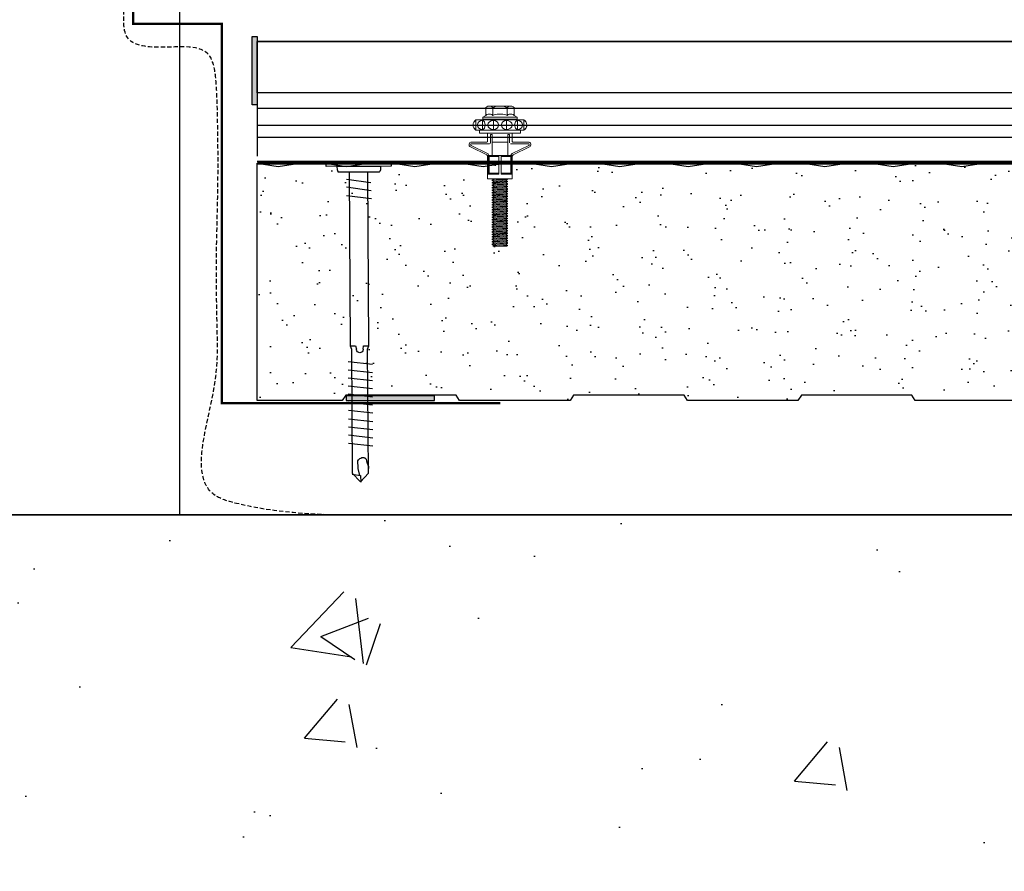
# Model space of a CAD drawing. Header units: millimetres. Extents: x -312551 to 250764, y -35891 to 59426.
# Tile 57 of 256: x -235817 to -235529, y 6105 to 6354. Entities that reach past the tile are written whole.
import ezdxf

# ---------------------------------------------------------------- set-up
doc = ezdxf.new("R2010")
doc.units = ezdxf.units.MM
doc.header["$LTSCALE"] = 2.5
doc.linetypes.add('HIDDEN', pattern=[0.375, 0.25, -0.125])
doc.layers.add('A419100ND1', color=7, linetype='Continuous')
doc.layers.add('Rails', color=1, linetype='Continuous')

# ---------------------------------------------------------------- blocks, each defined once
blk = doc.blocks.new('KP Tile fastener')
at = {"layer": 'Rails', "color": 7, "linetype": 'Continuous', "lineweight": 0}
for p, q in [((-3.59, 7.37), (-3.87, 7.02)), ((-3.87, 0), (-3.87, 7.02)), ((-3.5, 7.37), (-3.73, 7.02)), ((-3.73, 7.02), (-1.04, 7.02)), ((-3.34, 6.17), (-3.63, 5.7)), ((-3.24, 7.64), (-3.59, 7.37)), ((-3.18, 7.63), (-3.5, 7.37)), ((-2.9, 6.49), (-3.34, 6.17)), ((-2.83, 7.81), (-3.24, 7.64)), ((-2.8, 7.8), (-3.18, 7.63)), ((-2.39, 6.6), (-2.9, 6.49)), ((-2.39, 7.87), (-2.83, 7.81)), ((-2.39, 7.86), (-2.8, 7.8)), ((-1.94, 7.82), (-2.39, 7.87)), ((-1.97, 7.8), (-2.39, 7.86)), ((-1.87, 6.49), (-2.39, 6.6)), ((-1.59, 7.63), (-1.97, 7.8)), ((-1.53, 7.65), (-1.94, 7.82)), ((-1.43, 6.17), (-1.87, 6.49)), ((-1.27, 7.37), (-1.59, 7.63)), ((-1.18, 7.38), (-1.53, 7.65)), ((-1.14, 5.7), (-1.43, 6.17)), ((-1.04, 7.02), (-1.27, 7.37)), ((-0.9, 7.02), (-1.18, 7.38)), ((-0.9, 0), (-0.9, 7.02)), ((-0.9, 6.03), (0, 6.03)), ((0, 0), (0, 6.03)), ((0, 0), (0, 6.03)), ((2.63, 3.85), (2.63, 8.3)), ((3.13, 3.04), (3.13, 8.33)), ((5.95, 3.6), (3.61, 8.44)), ((6.37, 3.87), (4.05, 8.63)), ((-7.87, 3.5), (-7.92, 3.12)), ((-7.92, 0), (-7.92, 3.12)), ((-7.92, 3.12), (-7.87, 2.73)), ((-7.71, 3.86), (-7.87, 3.5)), ((-7.47, 4.16), (-7.71, 3.86)), ((-7.47, 4.16), (-5.19, 4.16)), ((-5.53, 3.49), (-5.58, 3.12)), ((-5.58, 3.12), (-5.53, 2.74)), ((-5.4, 3.85), (-5.53, 3.49)), ((-5.19, 4.15), (-5.4, 3.85)), ((-5.19, 4.16), (-4.68, 5.04)), ((-4.68, 0), (-4.68, 5.04)), ((-4.68, 5.04), (-4.05, 5.04)), ((-4.05, 0), (-4.05, 5.04)), ((-3.63, 5.7), (-3.73, 5.14)), ((-3.73, 5.14), (-1.04, 5.14)), ((-3.73, 5.14), (-3.63, 4.82)), ((-3.63, 4.82), (-3.34, 4.54)), ((-3.34, 3.07), (-3.63, 2.53)), ((-3.34, 4.54), (-2.39, 4.3)), ((-2.9, 3.44), (-3.34, 3.07)), ((-2.39, 3.57), (-2.9, 3.44)), ((-2.39, 4.3), (-1.43, 4.54)), ((-1.87, 3.44), (-2.39, 3.57)), ((-1.43, 3.07), (-1.87, 3.44)), ((-1.43, 4.54), (-1.14, 4.82)), ((-1.14, 2.53), (-1.43, 3.07)), ((-1.04, 5.14), (-1.14, 5.7)), ((-1.14, 4.82), (-1.04, 5.14)), ((0, 3.6), (2.38, 3.6)), ((6.6, 0.36), (6.6, 3.69)), ((6.6, 3.51), (12, 3.51)), ((6.6, 3.33), (12, 3.33)), ((6.6, 3.33), (6.87, 3.2)), ((6.87, 0.36), (6.87, 3.2)), ((6.87, 3.2), (11.73, 3.2)), ((6.95, 3.6), (12, 3.6)), ((11.73, 3.2), (12, 3.33)), ((11.73, 0.36), (11.73, 3.2)), ((12, 0.36), (12, 3.6)), ((12, 3.6), (13.35, 3.6)), ((13.35, 0), (13.35, 3.6)), ((-7.9, 0.43), (-7.92, 0)), ((-7.9, 0.43), (-7.92, 0)), ((-7.9, -0.43), (-7.92, 0)), ((-7.9, -0.43), (-7.92, 0)), ((-7.84, 0.86), (-7.9, 0.43)), ((-7.87, 2.73), (-7.71, 2.38)), ((-7.75, 1.28), (-7.84, 0.86)), ((-7.62, 1.69), (-7.75, 1.28)), ((-7.71, 2.38), (-7.47, 2.08)), ((-7.47, 2.08), (-7.62, 1.69)), ((-7.47, 2.08), (-5.19, 2.08)), ((-5.56, 0.42), (-5.58, 0)), ((-5.56, 0.42), (-5.58, 0)), ((-5.56, -0.42), (-5.58, 0)), ((-5.56, -0.42), (-5.58, 0)), ((-5.52, 0.85), (-5.56, 0.42)), ((-5.53, 2.74), (-5.4, 2.39)), ((-5.44, 1.28), (-5.52, 0.85)), ((-5.33, 1.69), (-5.44, 1.28)), ((-5.4, 2.39), (-5.19, 2.08)), ((-5.2, 2.08), (-5.33, 1.69)), ((-4.68, 0), (-4.68, -5.04)), ((-4.05, 2.09), (-3.87, 2.09)), ((-4.05, 0), (-4.05, -5.04)), ((-3.63, 2.53), (-3.73, 1.88)), ((-3.73, 1.88), (-1.04, 1.88)), ((-3.73, 1.88), (-3.63, 1.32)), ((-3.63, 1.32), (-3.34, 0.85)), ((-3.34, 0.85), (-2.9, 0.53)), ((-2.9, 0.53), (-2.39, 0.42)), ((-2.9, 0.53), (-2.39, 0.42)), ((-2.39, 0.42), (-1.87, 0.53)), ((-2.39, 0.42), (-1.87, 0.53)), ((-1.87, 0.53), (-1.43, 0.85)), ((-1.43, 0.85), (-1.14, 1.32)), ((-1.04, 1.88), (-1.14, 2.53)), ((-1.14, 1.32), (-1.04, 1.88)), ((0, 0), (0, -6.03)), ((0, 0), (0, -6.03)), ((0.43, 2.28), (0.43, 2.79)), ((0.43, 2.79), (2.88, 2.79)), ((0.43, 2.28), (6.6, 2.28)), ((2.63, 2.28), (2.63, -2.28)), ((6.6, 0.36), (12, 0.36)), ((6.6, 0.36), (6.6, -3.69)), ((13.35, 2.2), (13.38, 2.25)), ((13.35, 0), (13.35, -3.6)), ((13.38, 2.25), (13.74, -2.25)), ((13.38, 2.25), (13.53, 2.25)), ((13.53, 2.25), (13.89, -2.25)), ((13.53, 2.25), (13.77, 1.84)), ((13.77, 1.84), (13.78, 1.82)), ((13.78, 1.82), (13.8, 1.81)), ((13.8, 1.81), (13.81, 1.81)), ((13.81, 1.81), (13.83, 1.81)), ((13.82, 1.81), (14.17, -1.81)), ((13.83, 1.81), (13.85, 1.82)), ((13.85, 1.82), (13.86, 1.84)), ((13.86, 1.84), (14.1, 2.25)), ((14.1, 2.25), (14.46, -2.25)), ((14.1, 2.25), (14.25, 2.25)), ((14.25, 2.25), (14.61, -2.25)), ((14.25, 2.25), (14.49, 1.84)), ((14.49, 1.84), (14.5, 1.82)), ((14.5, 1.82), (14.52, 1.81)), ((14.52, 1.81), (14.53, 1.81)), ((14.53, 1.81), (14.55, 1.81)), ((14.54, 1.81), (14.89, -1.81)), ((14.55, 1.81), (14.57, 1.82)), ((14.57, 1.82), (14.58, 1.84)), ((14.58, 1.84), (14.82, 2.25)), ((14.82, 2.25), (15.18, -2.25)), ((14.82, 2.25), (14.97, 2.25)), ((14.97, 2.25), (15.33, -2.25)), ((14.97, 2.25), (15.21, 1.84)), ((15.21, 1.84), (15.22, 1.82)), ((15.22, 1.82), (15.24, 1.81)), ((15.24, 1.81), (15.25, 1.81)), ((15.25, 1.81), (15.27, 1.81)), ((15.26, 1.81), (15.61, -1.81)), ((15.27, 1.81), (15.29, 1.82)), ((15.29, 1.82), (15.3, 1.84)), ((15.3, 1.84), (15.54, 2.25)), ((15.54, 2.25), (15.9, -2.25)), ((15.54, 2.25), (15.69, 2.25)), ((15.69, 2.25), (16.05, -2.25)), ((15.69, 2.25), (15.93, 1.84)), ((15.93, 1.84), (15.94, 1.82)), ((15.94, 1.82), (15.96, 1.81)), ((15.96, 1.81), (15.97, 1.81)), ((15.97, 1.81), (15.99, 1.81)), ((15.98, 1.81), (16.33, -1.81)), ((15.99, 1.81), (16.01, 1.82)), ((16.01, 1.82), (16.02, 1.84)), ((16.02, 1.84), (16.26, 2.25)), ((16.26, 2.25), (16.62, -2.25)), ((16.26, 2.25), (16.41, 2.25)), ((16.41, 2.25), (16.77, -2.25)), ((16.41, 2.25), (16.65, 1.84)), ((16.65, 1.84), (16.66, 1.82)), ((16.66, 1.82), (16.68, 1.81)), ((16.68, 1.81), (16.69, 1.81)), ((16.69, 1.81), (16.71, 1.81)), ((16.7, 1.81), (17.05, -1.81)), ((16.71, 1.81), (16.73, 1.82)), ((16.73, 1.82), (16.74, 1.84)), ((16.74, 1.84), (16.98, 2.25)), ((16.98, 2.25), (17.34, -2.25)), ((16.98, 2.25), (17.13, 2.25)), ((17.13, 2.25), (17.49, -2.25)), ((17.13, 2.25), (17.37, 1.84)), ((17.37, 1.84), (17.38, 1.82)), ((17.38, 1.82), (17.4, 1.81)), ((17.4, 1.81), (17.41, 1.81)), ((17.41, 1.81), (17.43, 1.81)), ((17.42, 1.81), (17.77, -1.81)), ((17.43, 1.81), (17.45, 1.82)), ((17.45, 1.82), (17.46, 1.84)), ((17.46, 1.84), (17.7, 2.25)), ((17.7, 2.25), (18.06, -2.25)), ((17.7, 2.25), (17.85, 2.25)), ((17.85, 2.25), (18.21, -2.25)), ((17.85, 2.25), (18.09, 1.84)), ((18.09, 1.84), (18.1, 1.82)), ((18.1, 1.82), (18.12, 1.81)), ((18.12, 1.81), (18.13, 1.81)), ((18.13, 1.81), (18.15, 1.81)), ((18.14, 1.81), (18.49, -1.81)), ((18.15, 1.81), (18.17, 1.82)), ((18.17, 1.82), (18.18, 1.84)), ((18.18, 1.84), (18.42, 2.25)), ((18.42, 2.25), (18.78, -2.25)), ((18.42, 2.25), (18.57, 2.25)), ((18.57, 2.25), (18.93, -2.25)), ((18.57, 2.25), (18.81, 1.84)), ((18.81, 1.84), (18.82, 1.82)), ((18.82, 1.82), (18.84, 1.81)), ((18.84, 1.81), (18.85, 1.81)), ((18.85, 1.81), (18.87, 1.81)), ((18.86, 1.81), (19.21, -1.81)), ((18.87, 1.81), (18.89, 1.82)), ((18.89, 1.82), (18.9, 1.84)), ((18.9, 1.84), (19.14, 2.25)), ((19.14, 2.25), (19.5, -2.25)), ((19.14, 2.25), (19.29, 2.25)), ((19.29, 2.25), (19.65, -2.25)), ((19.29, 2.25), (19.53, 1.84)), ((19.53, 1.84), (19.54, 1.82)), ((19.54, 1.82), (19.56, 1.81)), ((19.56, 1.81), (19.57, 1.81)), ((19.57, 1.81), (19.59, 1.81)), ((19.58, 1.81), (19.93, -1.81)), ((19.59, 1.81), (19.61, 1.82)), ((19.61, 1.82), (19.62, 1.84)), ((19.62, 1.84), (19.86, 2.25)), ((19.86, 2.25), (20.22, -2.25)), ((19.86, 2.25), (20.01, 2.25)), ((20.01, 2.25), (20.37, -2.25)), ((20.01, 2.25), (20.25, 1.84)), ((20.25, 1.84), (20.26, 1.82)), ((20.26, 1.82), (20.28, 1.81)), ((20.28, 1.81), (20.29, 1.81)), ((20.29, 1.81), (20.31, 1.81)), ((20.3, 1.81), (20.65, -1.81)), ((20.31, 1.81), (20.33, 1.82)), ((20.33, 1.82), (20.34, 1.84)), ((20.34, 1.84), (20.58, 2.25)), ((20.58, 2.25), (20.94, -2.25)), ((20.58, 2.25), (20.73, 2.25)), ((20.73, 2.25), (21.09, -2.25)), ((20.73, 2.25), (20.97, 1.84)), ((20.97, 1.84), (20.98, 1.82)), ((20.98, 1.82), (21, 1.81)), ((21, 1.81), (21.01, 1.81)), ((21.01, 1.81), (21.03, 1.81)), ((21.02, 1.81), (21.37, -1.81)), ((21.03, 1.81), (21.05, 1.82)), ((21.05, 1.82), (21.06, 1.84)), ((21.06, 1.84), (21.3, 2.25)), ((21.3, 2.25), (21.66, -2.25)), ((21.3, 2.25), (21.45, 2.25)), ((21.45, 2.25), (21.81, -2.25)), ((21.45, 2.25), (21.69, 1.84)), ((21.69, 1.84), (21.7, 1.82)), ((21.7, 1.82), (21.72, 1.81)), ((21.72, 1.81), (21.73, 1.81)), ((21.73, 1.81), (21.75, 1.81)), ((21.74, 1.81), (22.09, -1.81)), ((21.75, 1.81), (21.77, 1.82)), ((21.77, 1.82), (21.78, 1.84)), ((21.78, 1.84), (22.02, 2.25)), ((22.02, 2.25), (22.38, -2.25)), ((22.02, 2.25), (22.17, 2.25)), ((22.17, 2.25), (22.53, -2.25)), ((22.17, 2.25), (22.41, 1.84)), ((22.41, 1.84), (22.42, 1.82)), ((22.42, 1.82), (22.44, 1.81)), ((22.44, 1.81), (22.45, 1.81)), ((22.45, 1.81), (22.47, 1.81)), ((22.46, 1.81), (22.81, -1.81)), ((22.47, 1.81), (22.49, 1.82)), ((22.49, 1.82), (22.5, 1.84)), ((22.5, 1.84), (22.74, 2.25)), ((22.74, 2.25), (23.1, -2.25)), ((22.74, 2.25), (22.89, 2.25)), ((22.89, 2.25), (23.25, -2.25)), ((22.89, 2.25), (23.13, 1.84)), ((23.13, 1.84), (23.14, 1.82)), ((23.14, 1.82), (23.16, 1.81)), ((23.16, 1.81), (23.17, 1.81)), ((23.17, 1.81), (23.19, 1.81)), ((23.18, 1.81), (23.53, -1.81)), ((23.19, 1.81), (23.21, 1.82)), ((23.21, 1.82), (23.22, 1.84)), ((23.22, 1.84), (23.46, 2.25)), ((23.46, 2.25), (23.82, -2.25)), ((23.46, 2.25), (23.61, 2.25)), ((23.61, 2.25), (23.97, -2.25)), ((23.61, 2.25), (23.85, 1.84)), ((23.85, 1.84), (23.86, 1.82)), ((23.86, 1.82), (23.88, 1.81)), ((23.88, 1.81), (23.89, 1.81)), ((23.89, 1.81), (23.91, 1.81)), ((23.9, 1.81), (24.25, -1.81)), ((23.91, 1.81), (23.93, 1.82)), ((23.93, 1.82), (23.94, 1.84)), ((23.94, 1.84), (24.18, 2.25)), ((24.18, 2.25), (24.54, -2.25)), ((24.18, 2.25), (24.33, 2.25)), ((24.33, 2.25), (24.69, -2.25)), ((24.33, 2.25), (24.57, 1.84)), ((24.57, 1.84), (24.58, 1.82)), ((24.58, 1.82), (24.6, 1.81)), ((24.6, 1.81), (24.61, 1.81)), ((24.61, 1.81), (24.63, 1.81)), ((24.62, 1.81), (24.97, -1.81)), ((24.63, 1.81), (24.65, 1.82)), ((24.65, 1.82), (24.66, 1.84)), ((24.66, 1.84), (24.9, 2.25)), ((24.9, 2.25), (25.26, -2.25)), ((24.9, 2.25), (25.05, 2.25)), ((25.05, 2.25), (25.41, -2.25)), ((25.05, 2.25), (25.29, 1.84)), ((25.29, 1.84), (25.3, 1.82)), ((25.3, 1.82), (25.32, 1.81)), ((25.32, 1.81), (25.33, 1.81)), ((25.33, 1.81), (25.35, 1.81)), ((25.34, 1.81), (25.69, -1.81)), ((25.35, 1.81), (25.37, 1.82)), ((25.37, 1.82), (25.38, 1.84)), ((25.38, 1.84), (25.62, 2.25)), ((25.62, 2.25), (25.98, -2.25)), ((25.62, 2.25), (25.77, 2.25)), ((25.77, 2.25), (26.13, -2.25)), ((25.77, 2.25), (26.01, 1.84)), ((26.01, 1.84), (26.02, 1.82)), ((26.02, 1.82), (26.04, 1.81)), ((26.04, 1.81), (26.05, 1.81)), ((26.05, 1.81), (26.07, 1.81)), ((26.06, 1.81), (26.41, -1.81)), ((26.07, 1.81), (26.09, 1.82)), ((26.09, 1.82), (26.1, 1.84)), ((26.1, 1.84), (26.34, 2.25)), ((26.34, 2.25), (26.7, -2.25)), ((26.34, 2.25), (26.49, 2.25)), ((26.49, 2.25), (26.85, -2.25)), ((26.49, 2.25), (26.73, 1.84)), ((26.73, 1.84), (26.74, 1.82)), ((26.74, 1.82), (26.76, 1.81)), ((26.76, 1.81), (26.77, 1.81)), ((26.77, 1.81), (26.79, 1.81)), ((26.78, 1.81), (27.13, -1.81)), ((26.79, 1.81), (26.81, 1.82)), ((26.81, 1.82), (26.82, 1.84)), ((26.82, 1.84), (27.06, 2.25)), ((27.06, 2.25), (27.42, -2.25)), ((27.06, 2.25), (27.21, 2.25)), ((27.21, 2.25), (27.57, -2.25)), ((27.21, 2.25), (27.45, 1.84)), ((27.45, 1.84), (27.46, 1.82)), ((27.46, 1.82), (27.48, 1.81)), ((27.48, 1.81), (27.49, 1.81)), ((27.49, 1.81), (27.51, 1.81)), ((27.5, 1.81), (27.85, -1.81)), ((27.51, 1.81), (27.53, 1.82)), ((27.53, 1.82), (27.54, 1.84)), ((27.54, 1.84), (27.78, 2.25)), ((27.78, 2.25), (28.14, -2.25)), ((27.78, 2.25), (27.93, 2.25)), ((27.93, 2.25), (28.29, -2.25)), ((27.93, 2.25), (28.17, 1.84)), ((28.17, 1.84), (28.18, 1.82)), ((28.18, 1.82), (28.2, 1.81)), ((28.2, 1.81), (28.21, 1.81)), ((28.21, 1.81), (28.23, 1.81)), ((28.22, 1.81), (28.57, -1.81)), ((28.23, 1.81), (28.25, 1.82)), ((28.25, 1.82), (28.26, 1.84)), ((28.26, 1.84), (28.5, 2.25)), ((28.5, 2.25), (28.86, -2.25)), ((28.5, 2.25), (28.65, 2.25)), ((28.65, 2.25), (29.01, -2.25)), ((28.65, 2.25), (28.89, 1.84)), ((28.89, 1.84), (28.9, 1.82)), ((28.9, 1.82), (28.92, 1.81)), ((28.92, 1.81), (28.93, 1.81)), ((28.93, 1.81), (28.95, 1.81)), ((28.94, 1.81), (29.29, -1.81)), ((28.95, 1.81), (28.97, 1.82)), ((28.97, 1.82), (28.98, 1.84)), ((28.98, 1.84), (29.22, 2.25)), ((29.22, 2.25), (29.58, -2.25)), ((29.22, 2.25), (29.37, 2.25)), ((29.37, 2.25), (29.73, -2.25)), ((29.37, 2.25), (29.61, 1.84)), ((29.61, 1.84), (29.62, 1.82)), ((29.62, 1.82), (29.64, 1.81)), ((29.64, 1.81), (29.65, 1.81)), ((29.65, 1.81), (29.67, 1.81)), ((29.66, 1.81), (30.01, -1.81)), ((29.67, 1.81), (29.69, 1.82)), ((29.69, 1.82), (29.7, 1.84)), ((29.7, 1.84), (29.94, 2.25)), ((29.94, 2.25), (30.09, 2.25)), ((29.94, 2.25), (30.3, -2.25)), ((30.09, 2.25), (30.33, 1.84)), ((30.09, 2.25), (30.45, -2.25)), ((30.33, 1.84), (30.34, 1.82)), ((30.34, 1.82), (30.36, 1.81)), ((30.36, 1.81), (30.37, 1.81)), ((30.37, 1.81), (30.39, 1.81)), ((30.38, 1.81), (30.73, -1.81)), ((30.39, 1.81), (30.41, 1.82)), ((30.41, 1.82), (30.42, 1.84)), ((30.42, 1.84), (30.66, 2.25)), ((30.66, 2.25), (30.81, 2.25)), ((30.66, 2.25), (31.02, -2.25)), ((30.81, 2.25), (31.05, 1.84)), ((30.81, 2.25), (31.17, -2.25)), ((31.05, 1.84), (31.06, 1.82)), ((31.06, 1.82), (31.08, 1.81)), ((31.08, 1.81), (31.09, 1.81)), ((31.09, 1.81), (31.11, 1.81)), ((31.1, 1.81), (31.45, -1.81)), ((31.11, 1.81), (31.13, 1.82)), ((31.13, 1.82), (31.14, 1.84)), ((31.14, 1.84), (31.38, 2.25)), ((31.38, 2.25), (31.53, 2.25)), ((31.38, 2.25), (31.74, -2.25)), ((31.53, 2.25), (31.77, 1.84)), ((31.53, 2.25), (31.89, -2.25)), ((31.77, 1.84), (31.78, 1.82)), ((31.78, 1.82), (31.8, 1.81)), ((31.8, 1.81), (31.81, 1.81)), ((31.81, 1.81), (31.83, 1.81)), ((31.82, 1.81), (32.17, -1.81)), ((31.83, 1.81), (31.85, 1.82)), ((31.85, 1.82), (31.86, 1.84)), ((31.86, 1.84), (32.1, 2.25)), ((32.1, 2.25), (32.25, 2.25)), ((32.1, 2.25), (32.46, -2.25)), ((32.25, 2.25), (32.49, 1.84)), ((32.25, 2.25), (32.61, -2.25)), ((32.49, 1.84), (32.5, 1.82)), ((32.5, 1.82), (32.52, 1.81)), ((32.52, 1.81), (32.53, 1.81)), ((32.53, 1.81), (32.55, 1.81)), ((32.54, 1.81), (32.89, -1.81)), ((32.55, 1.81), (32.57, 1.82)), ((32.57, 1.82), (32.58, 1.84)), ((32.58, 1.84), (32.82, 2.25)), ((32.82, 2.25), (32.97, 2.25)), ((32.82, 2.25), (33.1, -1.25)), ((32.97, 2.25), (33.1, 2.02)), ((32.97, 2.25), (33.1, 0.61)), ((33.1, -2.11), (33.1, 2.02)), ((-7.92, 0), (-7.92, -3.12)), ((-7.92, -3.12), (-7.87, -2.73)), ((-7.84, -0.86), (-7.9, -0.43)), ((-7.84, -0.86), (-7.9, -0.43)), ((-7.87, -2.73), (-7.71, -2.38)), ((-7.75, -1.28), (-7.84, -0.86)), ((-7.62, -1.69), (-7.75, -1.28)), ((-7.71, -2.38), (-7.47, -2.08)), ((-7.47, -2.08), (-7.62, -1.69)), ((-7.47, -2.08), (-5.19, -2.08)), ((-5.58, -3.12), (-5.53, -2.74)), ((-5.52, -0.85), (-5.56, -0.42)), ((-5.52, -0.85), (-5.56, -0.42)), ((-5.53, -2.74), (-5.4, -2.39)), ((-5.44, -1.28), (-5.52, -0.85)), ((-5.33, -1.69), (-5.44, -1.28)), ((-5.4, -2.39), (-5.19, -2.08)), ((-5.2, -2.08), (-5.33, -1.69)), ((-4.05, -2.09), (-3.87, -2.09)), ((-3.87, 0), (-3.87, -7.02)), ((-3.73, -1.88), (-3.63, -1.32)), ((-3.63, -2.53), (-3.73, -1.88)), ((-3.73, -1.88), (-1.04, -1.88)), ((-3.63, -1.32), (-3.34, -0.85)), ((-3.34, -3.07), (-3.63, -2.53)), ((-3.34, -0.85), (-2.9, -0.53)), ((-3.34, -0.85), (-2.9, -0.53)), ((-2.9, -0.53), (-2.39, -0.42)), ((-2.9, -0.53), (-2.39, -0.42)), ((-2.39, -0.42), (-1.87, -0.53)), ((-2.39, -0.42), (-1.87, -0.53)), ((-1.87, -0.53), (-1.43, -0.85)), ((-1.87, -0.53), (-1.43, -0.85)), ((-1.43, -0.85), (-1.14, -1.32)), ((-1.14, -2.53), (-1.43, -3.07)), ((-1.14, -1.32), (-1.04, -1.88)), ((-1.04, -1.88), (-1.14, -2.53)), ((-0.9, 0), (-0.9, -7.02)), ((0.43, -2.28), (0.43, -2.79)), ((0.43, -2.28), (6.6, -2.28)), ((0.43, -2.79), (2.88, -2.79)), ((6.6, -0.36), (12, -0.36)), ((6.87, -0.36), (6.87, -3.2)), ((11.73, -0.36), (11.73, -3.2)), ((12, -0.36), (12, -3.6)), ((13.35, -0.78), (13.45, -1.81)), ((13.35, -1.94), (13.41, -1.84)), ((13.42, -1.82), (13.41, -1.84)), ((13.44, -1.81), (13.42, -1.82)), ((13.45, -1.81), (13.44, -1.81)), ((13.47, -1.81), (13.45, -1.81)), ((13.49, -1.82), (13.47, -1.81)), ((13.5, -1.84), (13.49, -1.82)), ((13.5, -1.84), (13.74, -2.25)), ((13.74, -2.25), (13.89, -2.25)), ((13.89, -2.25), (14.13, -1.84)), ((14.14, -1.82), (14.13, -1.84)), ((14.16, -1.81), (14.14, -1.82)), ((14.17, -1.81), (14.16, -1.81)), ((14.19, -1.81), (14.17, -1.81)), ((14.21, -1.82), (14.19, -1.81)), ((14.22, -1.84), (14.21, -1.82)), ((14.22, -1.84), (14.46, -2.25)), ((14.46, -2.25), (14.61, -2.25)), ((14.61, -2.25), (14.85, -1.84)), ((14.86, -1.82), (14.85, -1.84)), ((14.88, -1.81), (14.86, -1.82)), ((14.89, -1.81), (14.88, -1.81)), ((14.91, -1.81), (14.89, -1.81)), ((14.93, -1.82), (14.91, -1.81)), ((14.94, -1.84), (14.93, -1.82)), ((14.94, -1.84), (15.18, -2.25)), ((15.18, -2.25), (15.33, -2.25)), ((15.33, -2.25), (15.57, -1.84)), ((15.58, -1.82), (15.57, -1.84)), ((15.6, -1.81), (15.58, -1.82)), ((15.61, -1.81), (15.6, -1.81)), ((15.63, -1.81), (15.61, -1.81)), ((15.65, -1.82), (15.63, -1.81)), ((15.66, -1.84), (15.65, -1.82)), ((15.66, -1.84), (15.9, -2.25)), ((15.9, -2.25), (16.05, -2.25)), ((16.05, -2.25), (16.29, -1.84)), ((16.3, -1.82), (16.29, -1.84)), ((16.32, -1.81), (16.3, -1.82)), ((16.33, -1.81), (16.32, -1.81)), ((16.35, -1.81), (16.33, -1.81)), ((16.37, -1.82), (16.35, -1.81)), ((16.38, -1.84), (16.37, -1.82)), ((16.38, -1.84), (16.62, -2.25)), ((16.62, -2.25), (16.77, -2.25)), ((16.77, -2.25), (17.01, -1.84)), ((17.02, -1.82), (17.01, -1.84)), ((17.04, -1.81), (17.02, -1.82)), ((17.05, -1.81), (17.04, -1.81)), ((17.07, -1.81), (17.05, -1.81)), ((17.09, -1.82), (17.07, -1.81)), ((17.1, -1.84), (17.09, -1.82)), ((17.1, -1.84), (17.34, -2.25)), ((17.34, -2.25), (17.49, -2.25)), ((17.49, -2.25), (17.73, -1.84)), ((17.74, -1.82), (17.73, -1.84)), ((17.76, -1.81), (17.74, -1.82)), ((17.77, -1.81), (17.76, -1.81)), ((17.79, -1.81), (17.77, -1.81)), ((17.81, -1.82), (17.79, -1.81)), ((17.82, -1.84), (17.81, -1.82)), ((17.82, -1.84), (18.06, -2.25)), ((18.06, -2.25), (18.21, -2.25)), ((18.21, -2.25), (18.45, -1.84)), ((18.46, -1.82), (18.45, -1.84)), ((18.48, -1.81), (18.46, -1.82)), ((18.49, -1.81), (18.48, -1.81)), ((18.51, -1.81), (18.49, -1.81)), ((18.53, -1.82), (18.51, -1.81)), ((18.54, -1.84), (18.53, -1.82)), ((18.54, -1.84), (18.78, -2.25)), ((18.78, -2.25), (18.93, -2.25)), ((18.93, -2.25), (19.17, -1.84)), ((19.18, -1.82), (19.17, -1.84)), ((19.2, -1.81), (19.18, -1.82)), ((19.21, -1.81), (19.2, -1.81)), ((19.23, -1.81), (19.21, -1.81)), ((19.25, -1.82), (19.23, -1.81)), ((19.26, -1.84), (19.25, -1.82)), ((19.26, -1.84), (19.5, -2.25)), ((19.5, -2.25), (19.65, -2.25)), ((19.65, -2.25), (19.89, -1.84)), ((19.9, -1.82), (19.89, -1.84)), ((19.92, -1.81), (19.9, -1.82)), ((19.93, -1.81), (19.92, -1.81)), ((19.95, -1.81), (19.93, -1.81)), ((19.97, -1.82), (19.95, -1.81)), ((19.98, -1.84), (19.97, -1.82)), ((19.98, -1.84), (20.22, -2.25)), ((20.22, -2.25), (20.37, -2.25)), ((20.37, -2.25), (20.61, -1.84)), ((20.62, -1.82), (20.61, -1.84)), ((20.64, -1.81), (20.62, -1.82)), ((20.65, -1.81), (20.64, -1.81)), ((20.67, -1.81), (20.65, -1.81)), ((20.69, -1.82), (20.67, -1.81)), ((20.7, -1.84), (20.69, -1.82)), ((20.7, -1.84), (20.94, -2.25)), ((20.94, -2.25), (21.09, -2.25)), ((21.09, -2.25), (21.33, -1.84)), ((21.34, -1.82), (21.33, -1.84)), ((21.36, -1.81), (21.34, -1.82)), ((21.37, -1.81), (21.36, -1.81)), ((21.39, -1.81), (21.37, -1.81)), ((21.41, -1.82), (21.39, -1.81)), ((21.42, -1.84), (21.41, -1.82)), ((21.42, -1.84), (21.66, -2.25)), ((21.66, -2.25), (21.81, -2.25)), ((21.81, -2.25), (22.05, -1.84)), ((22.06, -1.82), (22.05, -1.84)), ((22.08, -1.81), (22.06, -1.82)), ((22.09, -1.81), (22.08, -1.81)), ((22.11, -1.81), (22.09, -1.81)), ((22.13, -1.82), (22.11, -1.81)), ((22.14, -1.84), (22.13, -1.82)), ((22.14, -1.84), (22.38, -2.25)), ((22.38, -2.25), (22.53, -2.25)), ((22.53, -2.25), (22.77, -1.84)), ((22.78, -1.82), (22.77, -1.84)), ((22.8, -1.81), (22.78, -1.82)), ((22.81, -1.81), (22.8, -1.81)), ((22.83, -1.81), (22.81, -1.81)), ((22.85, -1.82), (22.83, -1.81)), ((22.86, -1.84), (22.85, -1.82)), ((22.86, -1.84), (23.1, -2.25)), ((23.1, -2.25), (23.25, -2.25)), ((23.25, -2.25), (23.49, -1.84)), ((23.5, -1.82), (23.49, -1.84)), ((23.52, -1.81), (23.5, -1.82)), ((23.53, -1.81), (23.52, -1.81)), ((23.55, -1.81), (23.53, -1.81)), ((23.57, -1.82), (23.55, -1.81)), ((23.58, -1.84), (23.57, -1.82)), ((23.58, -1.84), (23.82, -2.25)), ((23.82, -2.25), (23.97, -2.25)), ((23.97, -2.25), (24.21, -1.84)), ((24.22, -1.82), (24.21, -1.84)), ((24.24, -1.81), (24.22, -1.82)), ((24.25, -1.81), (24.24, -1.81)), ((24.27, -1.81), (24.25, -1.81)), ((24.29, -1.82), (24.27, -1.81)), ((24.3, -1.84), (24.29, -1.82)), ((24.3, -1.84), (24.54, -2.25)), ((24.54, -2.25), (24.69, -2.25)), ((24.69, -2.25), (24.93, -1.84)), ((24.94, -1.82), (24.93, -1.84)), ((24.96, -1.81), (24.94, -1.82)), ((24.97, -1.81), (24.96, -1.81)), ((24.99, -1.81), (24.97, -1.81)), ((25.01, -1.82), (24.99, -1.81)), ((25.02, -1.84), (25.01, -1.82)), ((25.02, -1.84), (25.26, -2.25)), ((25.26, -2.25), (25.41, -2.25)), ((25.41, -2.25), (25.65, -1.84)), ((25.66, -1.82), (25.65, -1.84)), ((25.68, -1.81), (25.66, -1.82)), ((25.69, -1.81), (25.68, -1.81)), ((25.71, -1.81), (25.69, -1.81)), ((25.73, -1.82), (25.71, -1.81)), ((25.74, -1.84), (25.73, -1.82)), ((25.74, -1.84), (25.98, -2.25)), ((25.98, -2.25), (26.13, -2.25)), ((26.13, -2.25), (26.37, -1.84)), ((26.38, -1.82), (26.37, -1.84)), ((26.4, -1.81), (26.38, -1.82)), ((26.41, -1.81), (26.4, -1.81)), ((26.43, -1.81), (26.41, -1.81)), ((26.45, -1.82), (26.43, -1.81)), ((26.46, -1.84), (26.45, -1.82)), ((26.46, -1.84), (26.7, -2.25)), ((26.7, -2.25), (26.85, -2.25)), ((26.85, -2.25), (27.09, -1.84)), ((27.1, -1.82), (27.09, -1.84)), ((27.12, -1.81), (27.1, -1.82)), ((27.13, -1.81), (27.12, -1.81)), ((27.15, -1.81), (27.13, -1.81)), ((27.17, -1.82), (27.15, -1.81)), ((27.18, -1.84), (27.17, -1.82)), ((27.18, -1.84), (27.42, -2.25)), ((27.42, -2.25), (27.57, -2.25)), ((27.57, -2.25), (27.81, -1.84)), ((27.82, -1.82), (27.81, -1.84)), ((27.84, -1.81), (27.82, -1.82)), ((27.85, -1.81), (27.84, -1.81)), ((27.87, -1.81), (27.85, -1.81)), ((27.89, -1.82), (27.87, -1.81)), ((27.9, -1.84), (27.89, -1.82)), ((27.9, -1.84), (28.14, -2.25)), ((28.14, -2.25), (28.29, -2.25)), ((28.29, -2.25), (28.53, -1.84)), ((28.54, -1.82), (28.53, -1.84)), ((28.56, -1.81), (28.54, -1.82)), ((28.57, -1.81), (28.56, -1.81)), ((28.59, -1.81), (28.57, -1.81)), ((28.61, -1.82), (28.59, -1.81)), ((28.62, -1.84), (28.61, -1.82)), ((28.62, -1.84), (28.86, -2.25)), ((28.86, -2.25), (29.01, -2.25)), ((29.01, -2.25), (29.25, -1.84)), ((29.26, -1.82), (29.25, -1.84)), ((29.28, -1.81), (29.26, -1.82)), ((29.29, -1.81), (29.28, -1.81)), ((29.31, -1.81), (29.29, -1.81)), ((29.33, -1.82), (29.31, -1.81)), ((29.34, -1.84), (29.33, -1.82)), ((29.34, -1.84), (29.58, -2.25)), ((29.58, -2.25), (29.73, -2.25)), ((29.73, -2.25), (29.97, -1.84)), ((29.98, -1.82), (29.97, -1.84)), ((30, -1.81), (29.98, -1.82)), ((30.01, -1.81), (30, -1.81)), ((30.03, -1.81), (30.01, -1.81)), ((30.05, -1.82), (30.03, -1.81)), ((30.06, -1.84), (30.05, -1.82)), ((30.06, -1.84), (30.3, -2.25)), ((30.3, -2.25), (30.45, -2.25)), ((30.45, -2.25), (30.69, -1.84)), ((30.7, -1.82), (30.69, -1.84)), ((30.72, -1.81), (30.7, -1.82)), ((30.73, -1.81), (30.72, -1.81)), ((30.75, -1.81), (30.73, -1.81)), ((30.77, -1.82), (30.75, -1.81)), ((30.78, -1.84), (30.77, -1.82)), ((30.78, -1.84), (31.02, -2.25)), ((31.02, -2.25), (31.17, -2.25)), ((31.17, -2.25), (31.41, -1.84)), ((31.42, -1.82), (31.41, -1.84)), ((31.44, -1.81), (31.42, -1.82)), ((31.45, -1.81), (31.44, -1.81)), ((31.47, -1.81), (31.45, -1.81)), ((31.49, -1.82), (31.47, -1.81)), ((31.5, -1.84), (31.49, -1.82)), ((31.5, -1.84), (31.74, -2.25)), ((31.74, -2.25), (31.89, -2.25)), ((31.89, -2.25), (32.13, -1.84)), ((32.14, -1.82), (32.13, -1.84)), ((32.16, -1.81), (32.14, -1.82)), ((32.17, -1.81), (32.16, -1.81)), ((32.19, -1.81), (32.17, -1.81)), ((32.21, -1.82), (32.19, -1.81)), ((32.22, -1.84), (32.21, -1.82)), ((32.22, -1.84), (32.46, -2.25)), ((32.46, -2.25), (32.61, -2.25)), ((32.61, -2.25), (32.85, -1.84)), ((32.86, -1.82), (32.85, -1.84)), ((32.88, -1.81), (32.86, -1.82)), ((32.89, -1.81), (32.88, -1.81)), ((32.91, -1.81), (32.89, -1.81)), ((32.93, -1.82), (32.91, -1.81)), ((32.94, -1.84), (32.93, -1.82)), ((32.94, -1.84), (33.1, -2.11)), ((-7.87, -3.5), (-7.92, -3.12)), ((-7.71, -3.86), (-7.87, -3.5)), ((-7.47, -4.16), (-7.71, -3.86)), ((-7.47, -4.16), (-5.19, -4.16)), ((-5.53, -3.49), (-5.58, -3.12)), ((-5.4, -3.85), (-5.53, -3.49)), ((-5.19, -4.15), (-5.4, -3.85)), ((-5.19, -4.16), (-4.68, -5.04)), ((-4.68, -5.04), (-4.05, -5.04)), ((-3.73, -5.14), (-3.63, -4.82)), ((-3.63, -5.7), (-3.73, -5.14)), ((-3.73, -5.14), (-1.04, -5.14)), ((-3.63, -4.82), (-3.34, -4.54)), ((-3.34, -6.17), (-3.63, -5.7)), ((-2.9, -3.44), (-3.34, -3.07)), ((-3.34, -4.54), (-2.39, -4.3)), ((-2.39, -3.57), (-2.9, -3.44)), ((-1.87, -3.44), (-2.39, -3.57)), ((-2.39, -4.3), (-1.43, -4.54)), ((-1.43, -3.07), (-1.87, -3.44)), ((-1.43, -4.54), (-1.14, -4.82)), ((-1.14, -5.7), (-1.43, -6.17)), ((-1.14, -4.82), (-1.04, -5.14)), ((-1.04, -5.14), (-1.14, -5.7)), ((0, -3.6), (2.38, -3.6)), ((2.63, -3.85), (2.63, -8.3)), ((3.13, -3.04), (3.13, -8.33)), ((5.95, -3.6), (3.61, -8.44)), ((6.37, -3.87), (4.05, -8.63)), ((6.6, -3.33), (6.87, -3.2)), ((6.6, -3.33), (12, -3.33)), ((6.6, -3.51), (12, -3.51)), ((6.87, -3.2), (11.73, -3.2)), ((6.95, -3.6), (12, -3.6)), ((11.73, -3.2), (12, -3.33)), ((12, -3.6), (13.35, -3.6)), ((-3.59, -7.37), (-3.87, -7.02)), ((-3.5, -7.37), (-3.73, -7.02)), ((-3.73, -7.02), (-1.04, -7.02)), ((-3.24, -7.64), (-3.59, -7.37)), ((-3.18, -7.63), (-3.5, -7.37)), ((-2.9, -6.49), (-3.34, -6.17)), ((-2.83, -7.81), (-3.24, -7.64)), ((-2.8, -7.8), (-3.18, -7.63)), ((-2.39, -6.6), (-2.9, -6.49)), ((-2.39, -7.87), (-2.83, -7.81)), ((-2.39, -7.86), (-2.8, -7.8)), ((-1.87, -6.49), (-2.39, -6.6)), ((-1.97, -7.8), (-2.39, -7.86)), ((-1.94, -7.82), (-2.39, -7.87)), ((-1.59, -7.63), (-1.97, -7.8)), ((-1.53, -7.65), (-1.94, -7.82)), ((-1.43, -6.17), (-1.87, -6.49)), ((-1.27, -7.37), (-1.59, -7.63)), ((-1.18, -7.38), (-1.53, -7.65)), ((-1.04, -7.02), (-1.27, -7.37)), ((-0.9, -7.02), (-1.18, -7.38)), ((-0.9, -6.03), (0, -6.03))]:
    blk.add_line(p, q, dxfattribs=at)
for centre, radius, start, end in [((3.38, 8.3), 0.75, 26.0089, 180), ((3.38, 8.33), 0.25, 25.8375, 180), ((2.38, 3.85), 0.25, 270, 360), ((6.96, 4.37), 1.27, 217.172, 253.6075), ((6.95, 4.35), 0.75, 219.9145, 270), ((2.88, -3.04), 0.25, 360, 90), ((2.38, -3.85), 0.25, 0, 90), ((6.96, -4.37), 1.27, 106.3925, 142.828), ((6.95, -4.35), 0.75, 90, 140.0855), ((3.38, -8.3), 0.75, 180, 333.9911), ((3.38, -8.33), 0.25, 180, 334.1625)]:
    blk.add_arc(centre, radius, start, end, dxfattribs=at)
blk = doc.blocks.new('Cladding STD fixing flat head')
at = {"color": 7}
for p, q in [((-2.79, 52.5), (-1.27, 52.5)), ((-1.27, 52.5), (-0.95, 53.51)), ((0.93, 53.51), (1.1, 52.5)), ((1.1, 52.5), (2.62, 52.5)), ((9.5, 0), (-9.5, 0)), ((-9.5, 0), (-9.5, -1.29)), ((9.5, -1.29), (-9.5, -1.29)), ((9.5, -1.29), (9.5, 0))]:
    blk.add_line(p, q, dxfattribs=at)
for points in [[(-2.79, 1.69), (-2.79, 52.5), (-2.45, 53.51), (-2.45, 89.75), (-0.08, 92.28), (2.28, 89.75), (2.28, 53.51), (2.62, 52.5), (2.62, 1.69)], [(-2.45, 90.08), (-0.08, 90.42), (0.08, 92.45)], [(-0.25, 90.42), (-0.76, 88.39), (-0.76, 87.55), (-0.76, 86.87), (-0.76, 86.19), (-0.59, 85.86), (-0.25, 85.52), (0.08, 85.35), (0.42, 85.18), (0.93, 85.18), (1.1, 85.35), (1.27, 85.35), (1.61, 85.69), (1.78, 86.19), (1.94, 86.87), (2.28, 87.89), (2.28, 88.39)], [(-3.47, 80.95), (3.64, 81.8)], [(-3.47, 78.58), (3.64, 79.43)], [(-3.47, 76.22), (3.64, 77.06)], [(-3.47, 73.85), (3.64, 74.69)], [(-3.47, 71.31), (3.64, 72.16)], [(-3.47, 68.95), (3.64, 69.79)], [(-3.47, 66.58), (3.64, 67.42)], [(-3.47, 64.21), (3.64, 65.06)], [(-3.47, 61.84), (3.64, 62.69)], [(-3.47, 59.48), (3.64, 60.32)], [(-3.47, 57.11), (3.64, 57.95)], [(-3.64, 8.46), (3.64, 9.47)], [(-3.64, 5.92), (3.64, 7.1)], [(-3.64, 3.72), (3.47, 4.73)], [(6.34, 0), (6.34, 1.01), (6.17, 1.52), (6, 1.69), (-5.83, 1.69), (-6, 1.69), (-6, 1.52), (-6.17, 1.01), (-6.34, 0), (6.34, 0), (6.34, 0)]]:
    blk.add_lwpolyline(points, dxfattribs=at)
at = {"layer": 'A419100ND1'}
blk.add_arc((-0.01, 53.6), 0.949, 355.635, 185.6812, dxfattribs=at)

msp = doc.modelspace()

# ---------------------------------------------------------------- hatches: boundary and pattern name
at = {"linetype": 'Continuous'}
for points in [[(-235749.32, 6349.47), (-235747.82, 6349.47), (-235747.82, 6329.47), (-235749.32, 6329.47)], [(-235721.79, 6244.3), (-235721.79, 6242.98), (-235695.94, 6242.98), (-235695.94, 6244.3)]]:
    msp.add_hatch(color=8, dxfattribs=at).paths.add_polyline_path(points)
h = msp.add_hatch(dxfattribs=at)
h.set_pattern_fill('AR-SAND', color=8, scale=7.5, angle=90, style=0)
h.set_pattern_definition([(232.5, (-255520.434, 2127.213), (-14.451178, 0.47245), [0, -11.4, 0, -12.75, 0, -12.1875]), (262.5, (-255520.434, 2127.213), (-21.166095, -13.273325), [0, -6.15, 0, -10.275, 0, -3.9375]), (302.5, (-255520.434, 2136.438), (-0.042443, -23.356064), [0, -3.75, 0, -13.5, 0, -17.625]), (312.5, (-255520.434, 2136.438), (-6.582567, -22.54595), [0, -1.875, 0, -8.85, 0, -10.125])])
edge = h.paths.add_edge_path()
edge.add_arc((-235279.98, 6250.89), 1.29, 281.3099, 450)
edge.add_arc((-235279.98, 6250.89), 1.29, -78.6901, 90, ccw=False)
edge.add_line((-235279.73, 6249.62), (-235289.11, 6247.74))
edge.add_arc((-235289.31, 6248.72), 1, 218.2899, 281.3099, ccw=False)
edge.add_arc((-235291.66, 6246.87), 2, 38.2899, 182.6445)
edge.add_line((-235293.66, 6246.77), (-235293.67, 6246.77))
edge.add_line((-235293.67, 6246.77), (-235293.67, 6244.36))
edge.add_arc((-235295.07, 6244.36), 1.4, -90.0012, 0, ccw=False)
edge = h.paths.add_edge_path(flags=17)
edge.add_arc((-235279.98, 6250.89), 1.29, 281.3099, 450)
edge.add_arc((-235279.98, 6250.89), 1.29, -78.6901, 90, ccw=False)
edge = h.paths.add_edge_path()
edge.add_line((-235295.07, 6242.96), (-235319.96, 6242.96))
edge.add_line((-235319.96, 6242.96), (-235320.97, 6244.47))
edge.add_line((-235320.97, 6244.47), (-235455.29, 6244.47))
edge.add_line((-235455.29, 6244.47), (-235456.29, 6242.97))
edge.add_line((-235456.29, 6242.97), (-235488.63, 6242.97))
edge.add_line((-235488.63, 6242.97), (-235489.63, 6244.47))
edge.add_line((-235489.63, 6244.47), (-235521.96, 6244.47))
edge.add_line((-235521.96, 6244.47), (-235522.96, 6242.97))
edge.add_line((-235522.96, 6242.97), (-235555.29, 6242.97))
edge.add_line((-235555.29, 6242.97), (-235556.29, 6244.47))
edge.add_line((-235556.29, 6244.47), (-235588.63, 6244.47))
edge.add_line((-235588.63, 6244.47), (-235589.63, 6242.97))
edge.add_line((-235589.63, 6242.97), (-235621.96, 6242.97))
edge.add_line((-235621.96, 6242.97), (-235622.96, 6244.47))
edge.add_line((-235622.96, 6244.47), (-235655.29, 6244.47))
edge.add_line((-235655.29, 6244.47), (-235656.29, 6242.97))
edge.add_line((-235656.29, 6242.97), (-235688.62, 6242.97))
edge.add_line((-235688.62, 6242.97), (-235689.62, 6244.47))
edge.add_line((-235689.62, 6244.47), (-235721.96, 6244.47))
edge.add_line((-235721.96, 6244.47), (-235722.96, 6242.97))
edge.add_line((-235722.96, 6242.97), (-235747.83, 6242.97))
edge.add_line((-235747.83, 6242.97), (-235747.83, 6312.39))
edge.add_arc((-235286.26, 6294.98), 3.2, 90, 177.9892, ccw=False)
edge.add_line((-235286.26, 6298.18), (-235275.18, 6298.18))
edge.add_arc((-235275.18, 6294.98), 3.2, 0, 90, ccw=False)
edge.add_line((-235271.98, 6294.98), (-235271.98, 6293.29))
edge.add_arc((-235275.18, 6293.29), 3.2, -85, 0, ccw=False)
edge.add_line((-235274.9, 6290.1), (-235282.45, 6289.44))
edge.add_arc((-235282.23, 6286.95), 2.5, 95, 160.1929)
edge.add_arc((-235282.23, 6286.95), 3.2, 95, 160.1929, ccw=False)
edge.add_line((-235282.51, 6290.14), (-235274.96, 6290.8))
edge.add_arc((-235275.18, 6293.29), 2.5, 275, 360)
edge.add_line((-235272.68, 6293.29), (-235272.68, 6294.98))
edge.add_arc((-235275.18, 6294.98), 2.5, 0, 90)
edge.add_line((-235275.18, 6297.48), (-235286.26, 6297.48))
edge.add_arc((-235286.26, 6294.98), 2.5, 90, 177.9892)
edge.add_line((-235451.71, 6312.97), (-235325.04, 6313.38))
edge.add_line((-235324.45, 6313.38), (-235320.77, 6313.38))
edge.add_arc((-235320.77, 6308.18), 5.2, 13.8025, 90, ccw=False)
edge.add_line((-235315.72, 6309.42), (-235312.07, 6294.58))
edge.add_arc((-235309.65, 6295.18), 2.5, 193.8025, 270)
edge.add_line((-235309.65, 6292.68), (-235301.5, 6292.68))
edge.add_arc((-235301.5, 6292.58), 0.1, 35.4234, 90, ccw=False)
edge.add_line((-235301.42, 6292.64), (-235301.06, 6292.14))
edge.add_arc((-235300.98, 6292.19), 0.1, 215.4234, 324.5766)
edge.add_line((-235300.9, 6292.14), (-235300.54, 6292.64))
edge.add_arc((-235300.46, 6292.58), 0.1, 90, 144.5766, ccw=False)
edge.add_line((-235300.46, 6292.68), (-235291.96, 6292.68))
edge.add_arc((-235291.96, 6295.18), 2.5, 270, 357.9892)
edge.add_arc((-235291.96, 6295.18), 3.2, 270, 357.9892)
edge.add_line((-235279.81, 6250.01), (-235289.18, 6248.14))
edge.add_arc((-235279.98, 6250.89), 0.893, 281.3099, 450)
edge.add_line((-235279.12, 6250.78), (-235279.12, 6250.64))
edge.add_line((-235284.98, 6253.18), (-235284.98, 6253.97))
edge.add_line((-235283.58, 6251.78), (-235279.98, 6251.78))
edge.add_arc((-235283.58, 6253.18), 1.4, 180, 270)
edge.add_line((-235285.58, 6254.57), (-235289.58, 6254.57))
edge.add_line((-235285.58, 6254.97), (-235289.58, 6254.97))
edge.add_line((-235289.58, 6254.97), (-235289.58, 6254.57))
edge.add_arc((-235285.58, 6253.97), 0.6, 0, 90)
edge.add_arc((-235285.58, 6253.97), 1, 0, 90)
edge.add_arc((-235289.3, 6248.73), 0.6, 217.901, 281.3099)
edge.add_line((-235279.98, 6252.18), (-235283.58, 6252.18))
edge.add_arc((-235283.58, 6253.18), 1, 180, 270)
edge.add_line((-235284.58, 6253.18), (-235284.58, 6253.97))
edge.add_line((-235284.58, 6253.97), (-235284.58, 6287.8))
edge.add_arc((-235287.59, 6288.88), 3.2, 270, 340.1929)
edge.add_line((-235287.59, 6285.68), (-235289.28, 6285.68))
edge.add_line((-235289.28, 6285.68), (-235294.28, 6285.68))
edge.add_line((-235294.28, 6286.38), (-235289.28, 6286.38))
edge.add_line((-235289.28, 6286.38), (-235287.59, 6286.38))
edge.add_arc((-235287.59, 6288.88), 2.5, 270, 340.1929)
edge.add_line((-235747.83, 6312.39), (-235741.71, 6311.47))
edge.add_line((-235741.71, 6311.47), (-235731.71, 6312.97))
edge.add_line((-235731.71, 6312.97), (-235721.71, 6311.47))
edge.add_line((-235721.71, 6311.47), (-235711.71, 6312.97))
edge.add_line((-235711.71, 6312.97), (-235701.71, 6311.47))
edge.add_line((-235701.71, 6311.47), (-235691.71, 6312.97))
edge.add_line((-235691.71, 6312.97), (-235681.71, 6311.47))
edge.add_line((-235681.71, 6311.47), (-235671.71, 6312.97))
edge.add_line((-235671.71, 6312.97), (-235661.71, 6311.47))
edge.add_line((-235661.71, 6311.47), (-235651.71, 6312.97))
edge.add_line((-235651.71, 6312.97), (-235641.71, 6311.47))
edge.add_line((-235641.71, 6311.47), (-235631.71, 6312.97))
edge.add_line((-235631.71, 6312.97), (-235621.71, 6311.47))
edge.add_line((-235621.71, 6311.47), (-235611.71, 6312.97))
edge.add_line((-235611.71, 6312.97), (-235601.71, 6311.47))
edge.add_line((-235601.71, 6311.47), (-235591.71, 6312.97))
edge.add_line((-235591.71, 6312.97), (-235581.71, 6311.47))
edge.add_line((-235581.71, 6311.47), (-235571.71, 6312.97))
edge.add_line((-235571.71, 6312.97), (-235561.71, 6311.47))
edge.add_line((-235561.71, 6311.47), (-235551.71, 6312.97))
edge.add_line((-235551.71, 6312.97), (-235541.71, 6311.47))
edge.add_line((-235541.71, 6311.47), (-235531.71, 6312.97))
edge.add_line((-235531.71, 6312.97), (-235521.71, 6311.47))
edge.add_line((-235521.71, 6311.47), (-235511.71, 6312.97))
edge.add_line((-235511.71, 6312.97), (-235501.71, 6311.47))
edge.add_line((-235501.71, 6311.47), (-235491.71, 6312.97))
edge.add_line((-235491.71, 6312.97), (-235481.71, 6311.47))
edge.add_line((-235481.71, 6311.47), (-235471.71, 6312.97))
edge.add_line((-235471.71, 6312.97), (-235461.71, 6311.47))
edge.add_line((-235461.71, 6311.47), (-235451.71, 6312.97))
h = msp.add_hatch()
h.set_pattern_fill('AR-CONC', color=8, scale=20, style=0)
h.set_pattern_definition([(50, (-2317854.86, -4418967.78), (143.4520365, -12.550427), [15, -165]), (355, (-2317854.86, -4418967.78), (-27.7502667, 150.4384267), [12, -132]), (100.4514, (-2317842.9, -4418968.82), (115.7018763, 137.8879084), [12.748038, -140.2284224]), (46.1842, (-2317854.86, -4418927.78), (213.44821, -33.103803), [22.5, -247.5]), (96.6356, (-2317837.07, -4418930.54), (186.932541, 194.823574), [19.122058, -210.3426]), (351.1842, (-2317854.86, -4418927.78), (186.932389, 194.82372), [18, -198]), (21, (-2317834.86, -4418937.78), (119.3814104, -80.523778), [15, -165]), (326, (-2317834.86, -4418937.78), (48.6630664, 145.030009), [12, -132]), (71.4514, (-2317824.91, -4418944.49), (168.0445257, 64.5060993), [12.748038, -140.2284224]), (37.5, (-2317854.86, -4418967.78), (2.43197106, 66.57877077), [0, -130.4, 0, -134, 0, -132.5]), (7.5, (-2317854.86, -4418967.78), (52.6139075, 78.8823424), [0, -76.4, 0, -127.4, 0, -50.5]), (327.5, (-2317899.46, -4418967.78), (106.76448723, -4.51097435), [0, -50, 0, -156, 0, -207]), (317.5, (-2317919.46, -4418967.78), (116.6372339, 20.0209965), [0, -65, 0, -103.6, 0, -147])])
edge = h.paths.add_edge_path()
edge.add_line((-235250.51, 6209.47), (-235710.27, 6209.47))
edge.add_spline(control_points=[(-235710.27, 6209.47), (-235715.02, 6209.43), (-235719.76, 6209.38), (-235724.52, 6209.47)], knot_values=[0, 0, 0, 0, 14.459418, 14.459418, 14.459418, 14.459418], degree=3, periodic=0)
edge.add_line((-235724.52, 6209.47), (-236150.51, 6209.47))
edge.add_line((-236150.51, 6209.47), (-236150.51, 5994.47))
edge.add_line((-236150.51, 5994.47), (-235250.51, 5994.47))
edge.add_line((-235250.51, 5994.47), (-235250.51, 6027.07))
edge.add_line((-235250.51, 6027.07), (-235271.09, 6027.07))
edge.add_line((-235271.09, 6027.07), (-235271.15, 6027.44))
edge.add_line((-235271.15, 6027.44), (-235273.48, 6029.61))
edge.add_line((-235273.48, 6029.61), (-235273.14, 6029.58))
edge.add_line((-235273.14, 6029.58), (-235270.76, 6031.81))
edge.add_line((-235270.76, 6031.81), (-235250.51, 6031.81))
edge.add_line((-235250.51, 6031.81), (-235250.51, 6209.47))

# ---------------------------------------------------------------- linework, layer by layer
at = {"color": 8}
for p, q in [((-235770.51, 6209.47), (-235770.51, 9005.97)), ((-235770.51, 6209.47), (-235770.51, 9005.97)), ((-235747.82, 6349.47), (-235747.82, 6334.47)), ((-235155.82, 6347.97), (-235747.82, 6347.97)), ((-235170.82, 6332.97), (-235747.82, 6332.97)), ((-242645.51, 6209.47), (-235250.51, 6209.47)), ((-242645.51, 6209.47), (-235250.51, 6209.47)), ((-235250.51, 6209.47), (-241860.51, 6209.47))]:
    msp.add_line(p, q, dxfattribs=at)
at = {"color": 8, "linetype": 'Continuous'}
for p, q in [((-235747.83, 6342.17), (-235747.83, 6314.47)), ((-235747.83, 6328.46), (-235185.17, 6328.46)), ((-235747.83, 6323.54), (-235185.17, 6323.54)), ((-235747.83, 6320.05), (-235185.17, 6320.05)), ((-235747.83, 6312.97), (-235185.17, 6312.97))]:
    msp.add_line(p, q, dxfattribs=at)
at = {"color": 8, "linetype": 'Continuous', "const_width": 0.7}
msp.add_lwpolyline([(-235676.75, 6242.21), (-235758.18, 6242.21), (-235758.18, 6353.21), (-235784.16, 6353.21), (-235784.16, 6368.98)], dxfattribs=at)
at = {"color": 8, "linetype": 'Continuous'}
for points in [[(-235749.32, 6349.47), (-235747.82, 6349.47), (-235747.82, 6329.47), (-235749.32, 6329.47)], [(-235721.79, 6244.3), (-235721.79, 6242.98), (-235695.94, 6242.98), (-235695.94, 6244.3)]]:
    msp.add_lwpolyline(points, close=True, dxfattribs=at)
at = {"color": 8}
for points in [[(-235747.82, 6347.97), (-235155.82, 6347.97), (-235170.82, 6332.97), (-235747.83, 6332.97), (-235747.82, 6347.97)], [(-235747.83, 6312.39), (-235741.71, 6311.47), (-235731.71, 6312.97), (-235721.71, 6311.47), (-235711.71, 6312.97), (-235701.71, 6311.47), (-235691.71, 6312.97), (-235681.71, 6311.47), (-235671.71, 6312.97), (-235661.71, 6311.47), (-235651.71, 6312.97), (-235641.71, 6311.47), (-235631.71, 6312.97), (-235621.71, 6311.47), (-235611.71, 6312.97), (-235601.71, 6311.47), (-235591.71, 6312.97), (-235581.71, 6311.47), (-235571.71, 6312.97), (-235561.71, 6311.47), (-235551.71, 6312.97), (-235541.71, 6311.47), (-235531.71, 6312.97), (-235521.71, 6311.47)], [(-235295.07, 6242.96), (-235319.96, 6242.96), (-235320.97, 6244.47), (-235455.29, 6244.47), (-235456.29, 6242.97), (-235488.63, 6242.97), (-235489.63, 6244.47), (-235521.96, 6244.47), (-235522.96, 6242.97), (-235555.29, 6242.97), (-235556.29, 6244.47), (-235588.63, 6244.47), (-235589.63, 6242.97), (-235621.96, 6242.97), (-235622.96, 6244.47), (-235655.29, 6244.47), (-235656.29, 6242.97), (-235688.62, 6242.97), (-235689.62, 6244.47), (-235721.96, 6244.47), (-235722.96, 6242.97), (-235747.83, 6242.97), (-235747.83, 6312.39)]]:
    msp.add_lwpolyline(points, dxfattribs=at)
at = {"color": 8, "linetype": 'HIDDEN', "ltscale": 35, "const_width": 1}
msp.add_lwpolyline([(-235747.83, 6312.47), (-235180.01, 6312.47), (-235180.01, 5891.47), (-239365.84, 5891.47)], dxfattribs=at)
at = {"color": 8, "linetype": 'HIDDEN', "ltscale": 2}
msp.add_spline([(-235710.27, 6209.47), (-235753.96, 6212.86), (-235759.78, 6214.94), (-235760.21, 6247.98), (-235759.56, 6263.65), (-235759.78, 6283.62), (-235759.35, 6306.63), (-235759.56, 6329.64), (-235760, 6337.35), (-235761.73, 6343.72), (-235776.49, 6346.32), (-235785.82, 6349.14), (-235786.9, 6356.96), (-235786.9, 6364.12), (-235786.47, 6370.85)], degree=3, dxfattribs=at)

# ---------------------------------------------------------------- block references
at = {"color": 8, "linetype": 'Continuous', "rotation": 270}
msp.add_blockref('KP Tile fastener', (-235676.82, 6321.2), dxfattribs=at)
at = {"color": 8, "linetype": 'Continuous', "xscale": -1, "rotation": 180.3629387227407}
msp.add_blockref('Cladding STD fixing flat head', (-235718.15, 6311.47), dxfattribs=at)

doc.saveas('drawing.dxf')
